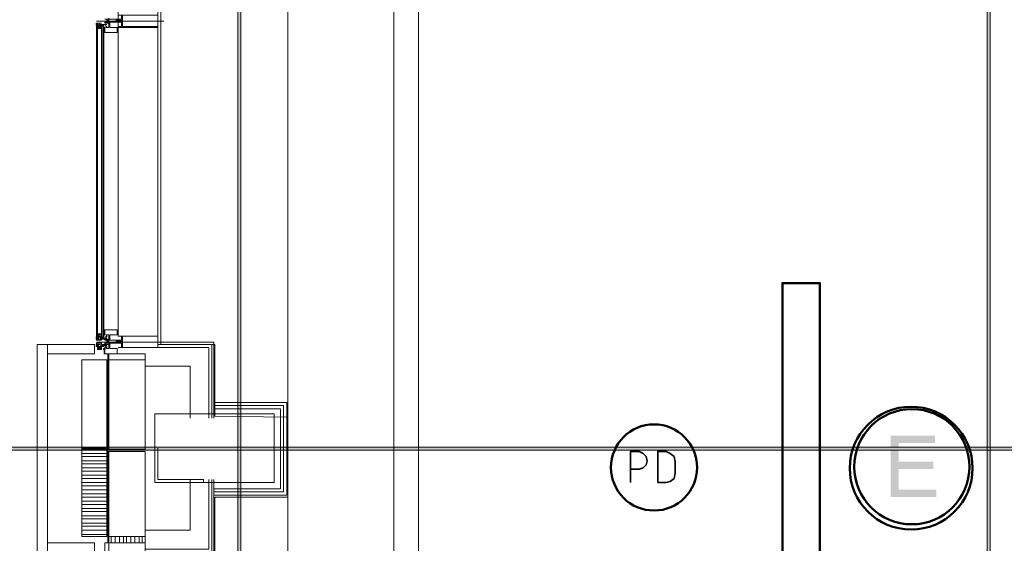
# Model space of a CAD drawing. Header units: millimetres. Extents: x 0.9 to 32.8, y 0.3 to 23.1.
# Tile 21 of 111: x 2.2 to 3.8, y 10.4 to 11.3. Entities that reach past the tile are written whole.
import ezdxf

# ---------------------------------------------------------------- set-up
doc = ezdxf.new("R2010")
doc.units = ezdxf.units.MM
doc.layers.add('PDF_Geometry', color=9, linetype='Continuous', true_color=0x808080)
doc.layers.add('PDF_Solid Fills', color=7, linetype='Continuous')

msp = doc.modelspace()

# ---------------------------------------------------------------- hatches: boundary and pattern name
at = {"layer": 'PDF_Solid Fills', "true_color": 0x808080, "transparency": 33554559}
for points in [[(2.5776, 22.9427), (2.5744, 22.9427), (2.5744, 0.435), (2.5794, 0.435), (2.5794, 22.9427)], [(3.7792, 22.9427), (3.7758, 22.9427), (3.7758, 0.435), (3.781, 0.435), (3.781, 22.9427)], [(28.2152, 10.5747), (28.2152, 10.578), (1.3427, 10.578), (1.3427, 10.573), (28.2152, 10.573)]]:
    msp.add_hatch(color=8, dxfattribs=at).paths.add_polyline_path(points)
at = {"layer": 'PDF_Solid Fills', "transparency": 33554559}
msp.add_hatch(color=256, dxfattribs=at).paths.add_polyline_path([(3.6925, 10.5963), (3.621, 10.5963), (3.621, 10.498), (3.6943, 10.498), (3.6943, 10.5097), (3.6343, 10.5097), (3.6343, 10.543), (3.6894, 10.543), (3.6894, 10.5547), (3.6343, 10.5547), (3.6343, 10.5847), (3.6925, 10.5847)])

# ---------------------------------------------------------------- linework, layer by layer
at = {"layer": 'PDF_Geometry', "lineweight": 5}
for points in [[(2.5794, 0.435), (2.5794, 22.9427), (2.5776, 22.9427), (2.5744, 22.9427), (2.5744, 0.435)], [(3.781, 0.435), (3.781, 22.9427), (3.7792, 22.9427), (3.7758, 22.9427), (3.7758, 0.435)]]:
    msp.add_lwpolyline(points, dxfattribs=at)
at = {"layer": 'PDF_Geometry', "color": 254, "lineweight": 18, "true_color": 0xdcdcdc}
msp.add_lwpolyline([(2.6543, 12.8713), (2.6543, 9.473), (8.9158, 9.473), (8.9158, 8.7347), (9.2024, 8.7347), (9.2024, 8.6164), (9.7141, 8.6164), (9.7141, 8.7347), (9.8041, 8.7347), (9.8023, 9.2914), (9.719, 9.2914), (9.719, 9.473), (9.849, 9.473), (9.849, 9.3364), (10.919, 9.3364), (10.919, 9.473), (11.049, 9.473), (11.049, 9.3364), (12.1207, 9.3364), (12.1207, 9.473), (22.922, 9.473)], dxfattribs=at)
for points in [[(22.7453, 9.5763), (22.7453, 12.7663), (2.8243, 12.7663), (2.8243, 9.5763)], [(22.707, 9.6164), (22.707, 12.7263), (2.8643, 12.7263), (2.8643, 9.6164)], [(2.6543, 10.6263), (2.6543, 11.698), (2.4509, 11.698), (2.4509, 10.743), (2.5376, 10.743), (2.5376, 10.628)], [(2.5376, 10.498), (2.6543, 10.498), (2.6543, 9.473), (2.5376, 9.473), (2.5376, 9.543), (2.3776, 9.543), (2.3776, 10.4013), (2.5376, 10.4013)]]:
    msp.add_lwpolyline(points, close=True, dxfattribs=at)
at = {"layer": 'PDF_Geometry', "lineweight": 18}
for points in [[(2.3826, 10.7563), (2.3826, 11.7663)], [(2.446, 11.7663), (2.446, 10.738), (2.5277, 10.738), (2.5277, 10.6246)], [(2.4559, 11.2613), (2.3476, 11.2613)], [(2.3643, 11.253), (2.3627, 11.253), (2.3627, 11.2563), (2.3525, 11.2563), (2.3525, 11.258), (2.3543, 11.258), (2.3494, 11.258), (2.3494, 11.2563), (2.3476, 11.2563), (2.3476, 11.258), (2.3559, 11.258)], [(2.3643, 11.2563), (2.3627, 11.2563), (2.3627, 11.253), (2.3643, 11.253), (2.3643, 11.2513), (2.3677, 11.2513), (2.3677, 11.2596), (2.3692, 11.2596), (2.3692, 11.2513), (2.381, 11.2513), (2.381, 11.243), (2.3609, 11.243), (2.3609, 11.2513), (2.3609, 11.2496), (2.3593, 11.2513), (2.3609, 11.2496), (2.3609, 11.248), (2.3609, 11.2496), (2.3609, 11.248), (2.3593, 11.248), (2.3593, 11.2496), (2.3609, 11.248), (2.3593, 11.2496), (2.3609, 11.2513), (2.3593, 11.2496), (2.3609, 11.2513), (2.3593, 11.248)], [(2.3609, 11.2646), (2.3677, 11.2646), (2.3677, 11.2596), (2.3627, 11.2596), (2.3627, 11.258), (2.3677, 11.258), (2.3677, 11.2663)], [(2.3609, 11.258), (2.3609, 11.2596), (2.3627, 11.2596), (2.3609, 11.2596), (2.3609, 11.258), (2.3643, 11.258)], [(2.3661, 11.263), (2.3661, 11.2596)], [(2.3476, 10.753), (2.3476, 11.2546), (2.3494, 11.2546), (2.351, 11.2546), (2.351, 11.2563), (2.3494, 11.2563), (2.3476, 11.2563), (2.3476, 11.2546)], [(2.3494, 11.2563), (2.3494, 11.2546), (2.3476, 11.2546), (2.3593, 11.2546)], [(2.3559, 11.2546), (2.351, 11.2546), (2.3559, 11.2546)], [(2.3559, 11.253), (2.351, 11.253), (2.3559, 11.253)], [(2.3559, 11.2563), (2.3609, 11.2563)], [(2.3577, 10.753), (2.3577, 11.2546)], [(2.3593, 11.2513), (2.3593, 11.253)], [(2.3627, 11.2513), (2.3643, 11.2513)], [(2.3627, 10.7563), (2.3643, 10.7563), (2.3627, 10.7563), (2.3627, 10.753), (2.3559, 10.753), (2.3543, 10.7513), (2.3525, 10.7513), (2.3543, 10.7513), (2.3476, 10.7513), (2.3476, 10.7497), (2.3559, 10.7497), (2.3559, 10.7513), (2.3609, 10.7513), (2.3609, 10.7497), (2.3627, 10.7497), (2.3609, 10.7497), (2.3677, 10.7497), (2.3677, 10.7447), (2.3627, 10.7447), (2.3627, 10.743), (2.3677, 10.743), (2.3677, 10.7513)], [(2.3494, 10.7513), (2.3476, 10.7513), (2.3476, 10.7547), (2.3593, 10.7547)], [(2.3559, 10.7563), (2.351, 10.7563), (2.3559, 10.7563)], [(2.3559, 10.7547), (2.351, 10.7547), (2.3559, 10.7547)], [(2.3543, 10.753), (2.3543, 10.7547)], [(2.3593, 10.7663), (2.3609, 10.7663), (2.3609, 10.7647)], [(2.3609, 10.758), (2.3609, 10.7597), (2.3609, 10.758), (2.3609, 10.7647), (2.3593, 10.7647), (2.3609, 10.7647), (2.3609, 10.763), (2.3593, 10.763), (2.3609, 10.763), (2.3609, 10.7613)], [(2.3593, 10.7647), (2.3609, 10.7647), (2.3593, 10.7647)], [(2.3593, 10.763), (2.3609, 10.763), (2.3593, 10.763)], [(2.3593, 10.7613), (2.3609, 10.7613), (2.3593, 10.7613)], [(2.3643, 10.7547), (2.3643, 10.758), (2.3677, 10.758), (2.3677, 10.7497), (2.3692, 10.7497), (2.3692, 10.758), (2.381, 10.758), (2.381, 10.7663), (2.3609, 10.7663)], [(2.3627, 10.758), (2.3643, 10.758)], [(2.3643, 10.753), (2.3627, 10.753), (2.3627, 10.7547)], [(2.4559, 10.7463), (2.3476, 10.7463)], [(2.3543, 10.743), (2.3525, 10.743), (2.3543, 10.743), (2.3476, 10.743), (2.3476, 10.7447), (2.3559, 10.7447), (2.3559, 10.743), (2.3609, 10.743), (2.3609, 10.7447), (2.3627, 10.7447), (2.3609, 10.7447), (2.3609, 10.743), (2.3643, 10.743)], [(2.3593, 10.7397), (2.3476, 10.7397), (2.3494, 10.7397), (2.351, 10.7397), (2.351, 10.7413), (2.3494, 10.743), (2.3476, 10.743), (2.3476, 10.7397), (2.3494, 10.7397), (2.3494, 10.743)], [(2.3559, 10.7397), (2.351, 10.7397), (2.3559, 10.7397)], [(2.3559, 10.738), (2.351, 10.738), (2.3559, 10.738)], [(2.3627, 10.738), (2.3643, 10.738), (2.3627, 10.738), (2.3627, 10.7413), (2.3543, 10.7413)], [(2.3643, 10.7397), (2.3643, 10.7363), (2.3677, 10.7363), (2.3677, 10.7447), (2.3692, 10.7447), (2.3692, 10.7363), (2.381, 10.7363), (2.381, 10.728), (2.3609, 10.728), (2.3609, 10.7363), (2.3609, 10.7347), (2.3593, 10.7363), (2.3609, 10.7347), (2.3593, 10.7363), (2.3609, 10.7363)], [(2.3643, 10.7513), (2.3609, 10.7513), (2.3677, 10.7513), (2.3677, 10.7497)], [(2.3609, 10.4113), (2.3609, 10.4247), (2.3661, 10.4247), (2.3661, 10.5763), (2.3661, 10.728), (2.3609, 10.728), (2.3609, 10.7397)], [(2.3643, 10.7413), (2.3627, 10.7413), (2.3627, 10.7397)], [(2.3661, 10.7497), (2.3661, 10.7447)], [(2.446, 10.743), (2.446, 10.738), (2.446, 10.743)], [(2.446, 10.743), (2.5327, 10.743), (2.5327, 10.6246)], [(2.4509, 10.743), (2.4509, 10.7463), (2.536, 10.7463), (2.536, 10.6246)], [(2.3593, 10.728), (2.3609, 10.728), (2.3609, 10.7296), (2.3593, 10.7296), (2.3609, 10.7296), (2.3593, 10.7296), (2.3609, 10.7296), (2.3609, 10.7313), (2.3593, 10.7313), (2.3609, 10.7313), (2.3593, 10.7313), (2.3609, 10.7313), (2.3609, 10.733), (2.3593, 10.733), (2.3609, 10.733), (2.3593, 10.733), (2.3609, 10.733)], [(2.3627, 10.7363), (2.3643, 10.7363)], [(2.4259, 10.708), (2.4977, 10.708), (2.4977, 10.6246)], [(2.6527, 10.5747), (2.6527, 10.6497), (2.536, 10.6497)], [(2.6475, 10.5747), (2.6475, 10.6447), (2.536, 10.6447)], [(2.6426, 10.5747), (2.6426, 10.6397), (2.536, 10.6397)], [(2.3243, 10.5747), (2.3643, 10.5747)], [(2.3243, 10.568), (2.3643, 10.568)], [(2.6527, 10.5763), (2.6527, 10.5013), (2.536, 10.5013)], [(2.6475, 10.5763), (2.6475, 10.5063), (2.536, 10.5063)], [(2.6426, 10.5763), (2.6426, 10.5113), (2.536, 10.5113)], [(2.3243, 10.563), (2.3643, 10.563)], [(2.3243, 10.5563), (2.3643, 10.5563)], [(2.3243, 10.5513), (2.3643, 10.5513)], [(2.3243, 10.5447), (2.3643, 10.5447)], [(2.3243, 10.5397), (2.3643, 10.5397)], [(2.3243, 10.533), (2.3643, 10.533)], [(2.3243, 10.528), (2.3643, 10.528)], [(2.3243, 10.5213), (2.3643, 10.5213)], [(2.3243, 10.5163), (2.3643, 10.5163)], [(2.4259, 10.4447), (2.4977, 10.4447), (2.4977, 10.5263)], [(2.4259, 10.4147), (2.5277, 10.4147), (2.5277, 10.5263)], [(2.4259, 10.4097), (2.5327, 10.4097), (2.5327, 10.5263)], [(2.4311, 10.4097), (2.4311, 10.4047), (2.536, 10.4047), (2.536, 10.5263)], [(2.3243, 10.5097), (2.3643, 10.5097)], [(2.3243, 10.503), (2.3643, 10.503)], [(2.3243, 10.498), (2.3643, 10.498)], [(2.3243, 10.4913), (2.3643, 10.4913)], [(2.3243, 10.4863), (2.3643, 10.4863)], [(2.3243, 10.4797), (2.3643, 10.4797)], [(2.3243, 10.4747), (2.3643, 10.4747)], [(2.3243, 10.468), (2.3643, 10.468)], [(2.3243, 10.463), (2.3643, 10.463)], [(2.3243, 10.4563), (2.3643, 10.4563)], [(2.3243, 10.4513), (2.3643, 10.4513)], [(2.3243, 10.4447), (2.3643, 10.4447)], [(2.3243, 10.438), (2.3643, 10.438)], [(2.3677, 9.5164), (2.3677, 10.4347)], [(2.371, 10.4347), (2.371, 10.4247)], [(2.3776, 10.4347), (2.3776, 10.4247)], [(2.3844, 10.4347), (2.3844, 10.4247)], [(2.3909, 10.4347), (2.3909, 10.4247)], [(2.3959, 10.4347), (2.3959, 10.4247)], [(2.4026, 10.4347), (2.4026, 10.4247)], [(2.4092, 10.4347), (2.4092, 10.4247)], [(2.416, 10.4347), (2.416, 10.4247)], [(2.4209, 10.4347), (2.4209, 10.4247)], [(2.4259, 10.4347), (2.4259, 9.5164)]]:
    msp.add_lwpolyline(points, dxfattribs=at)
at = {"layer": 'PDF_Geometry', "color": 7, "lineweight": 35}
for points in [[(2.3476, 11.2563), (2.3476, 11.258)], [(2.3494, 11.2546), (2.3476, 11.2546), (2.3494, 11.2563), (2.3476, 11.2546)], [(2.3494, 11.2563), (2.3476, 11.2563), (2.3494, 11.2563)], [(2.3494, 10.753), (2.3476, 10.7547), (2.3494, 10.753)], [(2.3494, 10.7513), (2.3494, 10.753), (2.3476, 10.753), (2.3494, 10.7513), (2.3476, 10.753), (2.3476, 10.7513)], [(2.3494, 10.7547), (2.3494, 10.7563)], [(2.3494, 10.743), (2.3494, 10.7413), (2.3476, 10.7413), (2.3494, 10.743), (2.3476, 10.7413), (2.3476, 10.743)], [(2.3494, 10.7413), (2.3476, 10.7397), (2.3494, 10.7413)], [(2.3494, 10.7397), (2.3494, 10.7413)], [(3.2043, 10.5213), (3.2043, 10.5713), (3.2177, 10.5713), (3.2242, 10.568), (3.2294, 10.563), (3.231, 10.5563), (3.2294, 10.5497), (3.2242, 10.5447), (3.2177, 10.543), (3.2043, 10.543)]]:
    msp.add_lwpolyline(points, dxfattribs=at)
at = {"layer": 'PDF_Geometry', "lineweight": 18}
for points in [[(2.3643, 11.263), (2.3643, 11.2596), (2.3677, 11.2596), (2.3677, 11.263)], [(2.3826, 11.253), (2.3878, 11.253), (2.3878, 11.2596), (2.3677, 11.2596), (2.3677, 11.2646), (2.3878, 11.2646), (2.3878, 11.2713), (2.3826, 11.2713), (2.446, 11.2713), (2.446, 11.2513), (2.3826, 11.2513)], [(2.3878, 11.2596), (2.3878, 11.263), (2.3794, 11.263), (2.3794, 11.2596)], [(2.446, 11.253), (2.446, 11.2713), (2.3893, 11.2713), (2.3893, 11.253)], [(2.3494, 11.2546), (2.3494, 10.753)], [(2.3559, 11.253), (2.3559, 11.2513), (2.351, 11.2513), (2.351, 11.253), (2.3559, 11.253), (2.3559, 11.2496), (2.3494, 11.2496), (2.3494, 11.253)], [(2.3559, 11.2546), (2.3559, 10.753)], [(2.3609, 11.248), (2.3609, 11.2513), (2.3592, 11.2513), (2.3592, 11.248)], [(2.3593, 11.2546), (2.3593, 10.753)], [(2.3593, 11.2463), (2.3609, 11.248), (2.3609, 11.2463)], [(2.3593, 11.248), (2.3609, 11.248)], [(2.3593, 11.2463), (2.3609, 11.2463)], [(2.3593, 11.2446), (2.3609, 11.2446), (2.3609, 11.2463)], [(2.3609, 11.243), (2.3609, 11.2446), (2.3593, 11.243)], [(2.3593, 11.2446), (2.3609, 11.2446)], [(2.3559, 10.7563), (2.3559, 10.758), (2.351, 10.758), (2.351, 10.7563), (2.3559, 10.7563), (2.3559, 10.7597), (2.3494, 10.7597), (2.3494, 10.7563)], [(2.3494, 10.7547), (2.3494, 10.7513), (2.351, 10.753), (2.351, 10.7547)], [(2.3609, 10.758), (2.3609, 10.7597), (2.3592, 10.7597), (2.3592, 10.758)], [(2.3593, 10.7613), (2.3609, 10.7613)], [(2.3593, 10.7597), (2.3609, 10.7597), (2.3593, 10.758), (2.3609, 10.7597), (2.3593, 10.758), (2.3609, 10.758), (2.3593, 10.7597), (2.3609, 10.758)], [(2.3826, 10.738), (2.3878, 10.738), (2.3878, 10.7447), (2.3677, 10.7447), (2.3677, 10.7497), (2.3878, 10.7497), (2.3878, 10.7563), (2.3826, 10.7563), (2.446, 10.7563), (2.446, 10.738)], [(2.446, 10.738), (2.446, 10.7563), (2.3893, 10.7563), (2.3893, 10.738)], [(2.2526, 10.5763), (2.2526, 10.743), (2.2693, 10.743), (2.3444, 10.743), (2.3444, 10.728), (2.2693, 10.728), (2.2693, 10.743), (2.2693, 10.5763), (2.2693, 10.408), (2.2693, 10.4247), (2.3444, 10.4247), (2.3444, 10.408), (2.2693, 10.408), (2.2526, 10.408)], [(2.3559, 10.738), (2.3559, 10.7363), (2.351, 10.7363), (2.351, 10.738), (2.3559, 10.738), (2.3559, 10.7347), (2.3494, 10.7347), (2.3494, 10.738)], [(2.3643, 10.748), (2.3643, 10.7447), (2.3677, 10.7447), (2.3677, 10.7497), (2.3661, 10.7497)], [(2.3878, 10.7463), (2.3878, 10.748), (2.3794, 10.748), (2.3794, 10.7463)], [(2.3609, 10.7347), (2.3609, 10.7363), (2.3592, 10.7363), (2.3592, 10.7347)], [(2.3593, 10.7347), (2.3609, 10.7363), (2.3593, 10.7347), (2.3609, 10.7363), (2.3609, 10.7347)], [(2.4259, 10.718), (2.4259, 10.728), (2.3676, 10.728), (2.3676, 10.718)], [(2.3643, 10.5747), (2.3643, 10.718), (2.3243, 10.718), (2.3243, 10.5747)], [(2.4259, 10.5747), (2.4259, 10.718), (2.3676, 10.718), (2.3676, 10.5747)], [(2.6326, 10.5213), (2.6326, 10.6313), (2.441, 10.6313), (2.441, 10.5213)], [(2.3643, 10.4347), (2.3643, 10.5763), (2.3243, 10.5763), (2.3243, 10.4347)], [(2.4259, 10.4347), (2.4259, 10.5713), (2.3676, 10.5713), (2.3676, 10.4347)], [(2.441, 10.5763), (2.441, 10.5213), (2.5193, 10.5213), (2.5193, 10.5263), (2.446, 10.5263), (2.446, 10.5763), (2.446, 10.5263), (2.5193, 10.5263), (2.5193, 10.5213), (2.441, 10.5213)], [(2.4259, 10.4247), (2.4259, 10.4347), (2.3676, 10.4347), (2.3676, 10.4247)]]:
    msp.add_lwpolyline(points, close=True, dxfattribs=at)
at = {"layer": 'PDF_Geometry', "color": 3, "lineweight": 50}
msp.add_lwpolyline([(3.5077, 10.2497), (3.5077, 10.8413), (3.4477, 10.8413), (3.4477, 10.2497)], close=True, dxfattribs=at)
at = {"layer": 'PDF_Geometry', "lineweight": 5}
msp.add_lwpolyline([(28.2152, 10.5747), (28.2152, 10.578), (1.3427, 10.578), (1.3427, 10.573), (28.2152, 10.573)], close=True, dxfattribs=at)
at = {"layer": 'PDF_Geometry', "color": 7, "lineweight": 35}
msp.add_lwpolyline([(3.2477, 10.5213), (3.261, 10.5213), (3.2675, 10.523), (3.2743, 10.528), (3.2759, 10.5363), (3.2759, 10.5547), (3.2743, 10.563), (3.2675, 10.568), (3.261, 10.5713), (3.2477, 10.5713)], close=True, dxfattribs=at)
at = {"layer": 'PDF_Geometry', "color": 4, "lineweight": 50}
for centre, radius in [((3.6541, 10.5444), 0.0985), ((3.6552, 10.5467), 0.0924)]:
    msp.add_circle(centre, radius, dxfattribs=at)
at = {"layer": 'PDF_Geometry', "color": 3, "lineweight": 50}
msp.add_circle((3.2418, 10.5455), 0.0691, dxfattribs=at)

doc.saveas('drawing.dxf')
